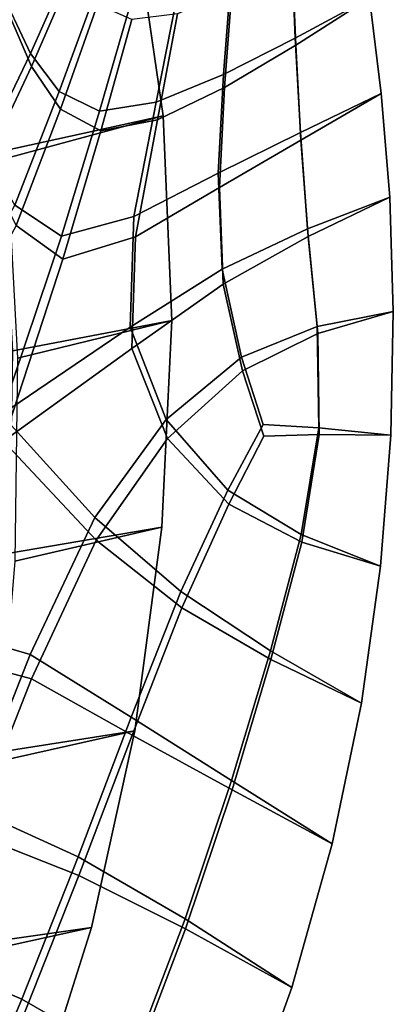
# Model space of a CAD drawing. Extents: x -3.29 to 3.54, y -2.92 to 1.93.
# Tile 161 of 167: x 0.99 to 1.23, y 0.31 to 0.95. Entities that reach past the tile are written whole.
import ezdxf

# ---------------------------------------------------------------- set-up
doc = ezdxf.new("R2010")
doc.units = 0

msp = doc.modelspace()

# ---------------------------------------------------------------- linework, layer by layer
for points in [[(1.16492, 0.94141, 4.46181), (1.16238, 1.00071, 4.49747), (1.20358, 1.02597, 4.54274), (1.21289, 0.96759, 4.51227)], [(1.16525, 0.93691, 4.46637), (1.21289, 0.96759, 4.51227), (1.20358, 1.02597, 4.54274), (1.16267, 0.99681, 4.50141)], [(0.97504, 0.86821, 5.01115), (0.96007, 0.99292, 5.08172), (1.06049, 1.02028, 5.09058), (1.07922, 0.89113, 5.02101)], [(0.97791, 0.86373, 5.01581), (1.07922, 0.89113, 5.02101), (1.06049, 1.02028, 5.09058), (0.96263, 0.98878, 5.08575)], [(0.9933, 0.93158, 4.43072), (0.97897, 0.96176, 4.48239), (1.00842, 1.01836, 4.51492), (1.01981, 0.99151, 4.4704)], [(0.99392, 0.92309, 4.43931), (1.02034, 0.98422, 4.47778), (1.0087, 1.01447, 4.51886), (0.9793, 0.95726, 4.48695)], [(1.11841, 0.91797, 4.41691), (1.12316, 0.97966, 4.45869), (1.16238, 1.00071, 4.49747), (1.16492, 0.94141, 4.46181)], [(1.11903, 0.90947, 4.4255), (1.16525, 0.93691, 4.46637), (1.16267, 0.99681, 4.50141), (1.12369, 0.97237, 4.46607)], [(0.9933, 0.93158, 4.43072), (1.01981, 0.99151, 4.4704), (1.03599, 0.97299, 4.43877), (1.01193, 0.90679, 4.39008)], [(0.99392, 0.92309, 4.43931), (1.01276, 0.89534, 4.40166), (1.03669, 0.96332, 4.44857), (1.02034, 0.98422, 4.47778)], [(1.11841, 0.91797, 4.41691), (1.07482, 0.89997, 4.38314), (1.08788, 0.96704, 4.43289), (1.12316, 0.97966, 4.45869)], [(1.01193, 0.90679, 4.39008), (1.03599, 0.97299, 4.43877), (1.05825, 0.96433, 4.4247), (1.03804, 0.89404, 4.37078)], [(1.11903, 0.90947, 4.4255), (1.12369, 0.97237, 4.46607), (1.08858, 0.95737, 4.44269), (1.07566, 0.88851, 4.39473)], [(1.07482, 0.89997, 4.38314), (1.03804, 0.89404, 4.37078), (1.05825, 0.96433, 4.4247), (1.08788, 0.96704, 4.43289)], [(1.16492, 0.94141, 4.46181), (1.21289, 0.96759, 4.51227), (1.22065, 0.90566, 4.4753), (1.16821, 0.88029, 4.42289)], [(1.16525, 0.93691, 4.46637), (1.16857, 0.87538, 4.42787), (1.22065, 0.90566, 4.4753), (1.21289, 0.96759, 4.51227)], [(0.9933, 0.93158, 4.43072), (0.96292, 0.86849, 4.38814), (0.94584, 0.90189, 4.44613), (0.97897, 0.96176, 4.48239)], [(1.01276, 0.89534, 4.40166), (1.03896, 0.88136, 4.3836), (1.05902, 0.95371, 4.43546), (1.03669, 0.96332, 4.44857)], [(0.99392, 0.92309, 4.43931), (0.9793, 0.95726, 4.48695), (0.9462, 0.89698, 4.45111), (0.9636, 0.85906, 4.39768)], [(1.07566, 0.88851, 4.39473), (1.08858, 0.95737, 4.44269), (1.05902, 0.95371, 4.43546), (1.03896, 0.88136, 4.3836)], [(1.11841, 0.91797, 4.41691), (1.16492, 0.94141, 4.46181), (1.16821, 0.88029, 4.42289), (1.11502, 0.85398, 4.37238)], [(1.11903, 0.90947, 4.4255), (1.11571, 0.84454, 4.38192), (1.16857, 0.87538, 4.42787), (1.16525, 0.93691, 4.46637)], [(0.9933, 0.93158, 4.43072), (1.01193, 0.90679, 4.39008), (0.98311, 0.83306, 4.33361), (0.96292, 0.86849, 4.38814)], [(0.99392, 0.92309, 4.43931), (0.9636, 0.85906, 4.39768), (0.98406, 0.81991, 4.34687), (1.01276, 0.89534, 4.40166)], [(1.11841, 0.91797, 4.41691), (1.11502, 0.85398, 4.37238), (1.06032, 0.82576, 4.32565), (1.07482, 0.89997, 4.38314)], [(1.11903, 0.90947, 4.4255), (1.07566, 0.88851, 4.39473), (1.06127, 0.81262, 4.33891), (1.11571, 0.84454, 4.38192)], [(1.01193, 0.90679, 4.39008), (1.03804, 0.89404, 4.37078), (1.01329, 0.81301, 4.30522), (0.98311, 0.83306, 4.33361)], [(1.16821, 0.88029, 4.42289), (1.22065, 0.90566, 4.4753), (1.22608, 0.83843, 4.42857), (1.17276, 0.81781, 4.38003)], [(1.16857, 0.87538, 4.42787), (1.17313, 0.81279, 4.38511), (1.22608, 0.83843, 4.42857), (1.22065, 0.90566, 4.4753)], [(1.01276, 0.89534, 4.40166), (0.98406, 0.81991, 4.34687), (1.01435, 0.7982, 4.32013), (1.03896, 0.88136, 4.3836)], [(1.07482, 0.89997, 4.38314), (1.06032, 0.82576, 4.32565), (1.01329, 0.81301, 4.30522), (1.03804, 0.89404, 4.37078)], [(0.97504, 0.86821, 5.01115), (1.07922, 0.89113, 5.02101), (1.08481, 0.75821, 4.93859), (0.98175, 0.73853, 4.92675)], [(0.97791, 0.86373, 5.01581), (0.98493, 0.73375, 4.93188), (1.08481, 0.75821, 4.93859), (1.07922, 0.89113, 5.02101)], [(1.07566, 0.88851, 4.39473), (1.03896, 0.88136, 4.3836), (1.01435, 0.7982, 4.32013), (1.06127, 0.81262, 4.33891)], [(1.11502, 0.85398, 4.37238), (1.16821, 0.88029, 4.42289), (1.17276, 0.81781, 4.38003), (1.1174, 0.79153, 4.32866)], [(1.11571, 0.84454, 4.38192), (1.1181, 0.78182, 4.33846), (1.17313, 0.81279, 4.38511), (1.16857, 0.87538, 4.42787)], [(1.11502, 0.85398, 4.37238), (1.1174, 0.79153, 4.32866), (1.05793, 0.75393, 4.27162), (1.06032, 0.82576, 4.32565)], [(1.11571, 0.84454, 4.38192), (1.06127, 0.81262, 4.33891), (1.05891, 0.74017, 4.28545), (1.1181, 0.78182, 4.33846)], [(1.17908, 0.75441, 4.33252), (1.17276, 0.81781, 4.38003), (1.22608, 0.83843, 4.42857), (1.2284, 0.76413, 4.36883)], [(1.17942, 0.74975, 4.33724), (1.2284, 0.76413, 4.36883), (1.22608, 0.83843, 4.42857), (1.17313, 0.81279, 4.38511)], [(0.98311, 0.83306, 4.33361), (1.01329, 0.81301, 4.30522), (0.9746, 0.6972, 4.20404), (0.94382, 0.76105, 4.28149)], [(1.06032, 0.82576, 4.32565), (1.05793, 0.75393, 4.27162), (0.9746, 0.6972, 4.20404), (1.01329, 0.81301, 4.30522)], [(0.98406, 0.81991, 4.34687), (0.9448, 0.74729, 4.29533), (0.97579, 0.68003, 4.22114), (1.01435, 0.7982, 4.32013)], [(1.06127, 0.81262, 4.33891), (1.01435, 0.7982, 4.32013), (0.97579, 0.68003, 4.22114), (1.05891, 0.74017, 4.28545)], [(1.12996, 0.73444, 4.28931), (1.1174, 0.79153, 4.32866), (1.17276, 0.81781, 4.38003), (1.17908, 0.75441, 4.33252)], [(1.1306, 0.72554, 4.29829), (1.17942, 0.74975, 4.33724), (1.17313, 0.81279, 4.38511), (1.1181, 0.78182, 4.33846)], [(1.12996, 0.73444, 4.28931), (1.08123, 0.69396, 4.2323), (1.05793, 0.75393, 4.27162), (1.1174, 0.79153, 4.32866)], [(1.1306, 0.72554, 4.29829), (1.1181, 0.78182, 4.33846), (1.05891, 0.74017, 4.28545), (1.0821, 0.68167, 4.24462)], [(1.1801, 0.68873, 4.27706), (1.17908, 0.75441, 4.33252), (1.2284, 0.76413, 4.36883), (1.22672, 0.68387, 4.29858)], [(1.18042, 0.68429, 4.28153), (1.22672, 0.68387, 4.29858), (1.2284, 0.76413, 4.36883), (1.17942, 0.74975, 4.33724)], [(0.98175, 0.73853, 4.92675), (1.08481, 0.75821, 4.93859), (1.07835, 0.62427, 4.84143), (0.9797, 0.60722, 4.82714)], [(0.98493, 0.73375, 4.93188), (0.98317, 0.60212, 4.83246), (1.07835, 0.62427, 4.84143), (1.08481, 0.75821, 4.93859)], [(1.14399, 0.6909, 4.25929), (1.12996, 0.73444, 4.28931), (1.17908, 0.75441, 4.33252), (1.1801, 0.68873, 4.27706)], [(1.08123, 0.69396, 4.2323), (1.03492, 0.63047, 4.1587), (0.9746, 0.6972, 4.20404), (1.05793, 0.75393, 4.27162)], [(1.14453, 0.68332, 4.26691), (1.18042, 0.68429, 4.28153), (1.17942, 0.74975, 4.33724), (1.1306, 0.72554, 4.29829)], [(1.0821, 0.68167, 4.24462), (1.05891, 0.74017, 4.28545), (0.97579, 0.68003, 4.22114), (1.03589, 0.61584, 4.1731)], [(1.14399, 0.6909, 4.25929), (1.12119, 0.6483, 4.21083), (1.08123, 0.69396, 4.2323), (1.12996, 0.73444, 4.28931)], [(1.14453, 0.68332, 4.26691), (1.1306, 0.72554, 4.29829), (1.0821, 0.68167, 4.24462), (1.12183, 0.63911, 4.22)], [(0.99302, 0.54146, 4.06569), (0.92357, 0.56183, 4.07552), (0.9746, 0.6972, 4.20404), (1.03492, 0.63047, 4.1587)], [(1.12119, 0.6483, 4.21083), (1.09075, 0.58245, 4.1389), (1.03492, 0.63047, 4.1587), (1.08123, 0.69396, 4.2323)], [(1.14399, 0.6909, 4.25929), (1.1801, 0.68873, 4.27706), (1.16876, 0.61937, 4.21034), (1.12119, 0.6483, 4.21083)], [(1.14453, 0.68332, 4.26691), (1.12183, 0.63911, 4.22), (1.1691, 0.61447, 4.21522), (1.18042, 0.68429, 4.28153)], [(1.1801, 0.68873, 4.27706), (1.22672, 0.68387, 4.29858), (1.22015, 0.5988, 4.22035), (1.16876, 0.61937, 4.21034)], [(1.18042, 0.68429, 4.28153), (1.1691, 0.61447, 4.21522), (1.22015, 0.5988, 4.22035), (1.22672, 0.68387, 4.29858)], [(0.99394, 0.52577, 4.08062), (1.03589, 0.61584, 4.1731), (0.97579, 0.68003, 4.22114), (0.92461, 0.54437, 4.09217)], [(1.12183, 0.63911, 4.22), (1.0821, 0.68167, 4.24462), (1.03589, 0.61584, 4.1731), (1.09144, 0.5718, 4.14932)], [(1.12119, 0.6483, 4.21083), (1.16876, 0.61937, 4.21034), (1.14873, 0.54389, 4.13404), (1.09075, 0.58245, 4.1389)], [(1.12183, 0.63911, 4.22), (1.09144, 0.5718, 4.14932), (1.14909, 0.53829, 4.1395), (1.1691, 0.61447, 4.21522)], [(1.05845, 0.50079, 4.0537), (0.99302, 0.54146, 4.06569), (1.03492, 0.63047, 4.1587), (1.09075, 0.58245, 4.1389)], [(0.96839, 0.47759, 4.71092), (0.9797, 0.60722, 4.82714), (1.07835, 0.62427, 4.84143), (1.0609, 0.49207, 4.72769)], [(0.97215, 0.47213, 4.71606), (1.0609, 0.49207, 4.72769), (1.07835, 0.62427, 4.84143), (0.98317, 0.60212, 4.83246)], [(1.05911, 0.48927, 4.0646), (1.09144, 0.5718, 4.14932), (1.03589, 0.61584, 4.1731), (0.99394, 0.52577, 4.08062)], [(1.16876, 0.61937, 4.21034), (1.22015, 0.5988, 4.22035), (1.2078, 0.51005, 4.13665), (1.14873, 0.54389, 4.13404)], [(1.1691, 0.61447, 4.21522), (1.14909, 0.53829, 4.1395), (1.2078, 0.51005, 4.13665), (1.22015, 0.5988, 4.22035)], [(1.05845, 0.50079, 4.0537), (1.09075, 0.58245, 4.1389), (1.14873, 0.54389, 4.13404), (1.12366, 0.45983, 4.04982)], [(1.05911, 0.48927, 4.0646), (1.12401, 0.45376, 4.05556), (1.14909, 0.53829, 4.1395), (1.09144, 0.5718, 4.14932)], [(0.95405, 0.44229, 3.96209), (0.88196, 0.45684, 3.96679), (0.92357, 0.56183, 4.07552), (0.99302, 0.54146, 4.06569)], [(0.95457, 0.42581, 3.97637), (0.99394, 0.52577, 4.08062), (0.92461, 0.54437, 4.09217), (0.88222, 0.43815, 3.98209)], [(1.12366, 0.45983, 4.04982), (1.14873, 0.54389, 4.13404), (1.2078, 0.51005, 4.13665), (1.18878, 0.41874, 4.05001)], [(1.02415, 0.4103, 3.95835), (0.95405, 0.44229, 3.96209), (0.99302, 0.54146, 4.06569), (1.05845, 0.50079, 4.0537)], [(1.12401, 0.45376, 4.05556), (1.18878, 0.41874, 4.05001), (1.2078, 0.51005, 4.13665), (1.14909, 0.53829, 4.1395)], [(1.02465, 0.39818, 3.96915), (1.05911, 0.48927, 4.0646), (0.99394, 0.52577, 4.08062), (0.95457, 0.42581, 3.97637)], [(1.02415, 0.4103, 3.95835), (1.05845, 0.50079, 4.0537), (1.12366, 0.45983, 4.04982), (1.09354, 0.36999, 3.95763)], [(0.94804, 0.35238, 4.57555), (0.96839, 0.47759, 4.71092), (1.0609, 0.49207, 4.72769), (1.03291, 0.36437, 4.59423)], [(0.95199, 0.34665, 4.5802), (1.03291, 0.36437, 4.59423), (1.0609, 0.49207, 4.72769), (0.97215, 0.47213, 4.71606)], [(1.02465, 0.39818, 3.96915), (1.09384, 0.3636, 3.96342), (1.12401, 0.45376, 4.05556), (1.05911, 0.48927, 4.0646)], [(1.09354, 0.36999, 3.95763), (1.12366, 0.45983, 4.04982), (1.18878, 0.41874, 4.05001), (1.16258, 0.32554, 3.95843)], [(1.09384, 0.3636, 3.96342), (1.16258, 0.32554, 3.95843), (1.18878, 0.41874, 4.05001), (1.12401, 0.45376, 4.05556)], [(1.02415, 0.4103, 3.95835), (0.98769, 0.31798, 3.85597), (0.91649, 0.3483, 3.85668), (0.95405, 0.44229, 3.96209)], [(1.02465, 0.39818, 3.96915), (0.95457, 0.42581, 3.97637), (0.91609, 0.3303, 3.86952), (0.98786, 0.30521, 3.86626)], [(1.02415, 0.4103, 3.95835), (1.09354, 0.36999, 3.95763), (1.05834, 0.27717, 3.85742), (0.98769, 0.31798, 3.85597)], [(1.02465, 0.39818, 3.96915), (0.98786, 0.30521, 3.86626), (1.05855, 0.27055, 3.86309), (1.09384, 0.3636, 3.96342)], [(0.94804, 0.35238, 4.57555), (1.03291, 0.36437, 4.59423), (0.99483, 0.24392, 4.43789), (0.91886, 0.23433, 4.41845)], [(0.95199, 0.34665, 4.5802), (0.92281, 0.22858, 4.42242), (0.99483, 0.24392, 4.43789), (1.03291, 0.36437, 4.59423)], [(1.09354, 0.36999, 3.95763), (1.16258, 0.32554, 3.95843), (1.1287, 0.23111, 3.85996), (1.05834, 0.27717, 3.85742)], [(1.09384, 0.3636, 3.96342), (1.05855, 0.27055, 3.86309), (1.1287, 0.23111, 3.85996), (1.16258, 0.32554, 3.95843)], [(0.98769, 0.31798, 3.85597), (0.94941, 0.2273, 3.74736), (0.88075, 0.26078, 3.74902), (0.91649, 0.3483, 3.85668)], [(0.98786, 0.30521, 3.86626), (0.91609, 0.3303, 3.86952), (0.87863, 0.24016, 3.75932), (0.94899, 0.21366, 3.75675)], [(0.98769, 0.31798, 3.85597), (1.05834, 0.27717, 3.85742), (1.01803, 0.18414, 3.74913), (0.94941, 0.2273, 3.74736)]]:
    msp.add_3dface(points)

doc.saveas('drawing.dxf')
